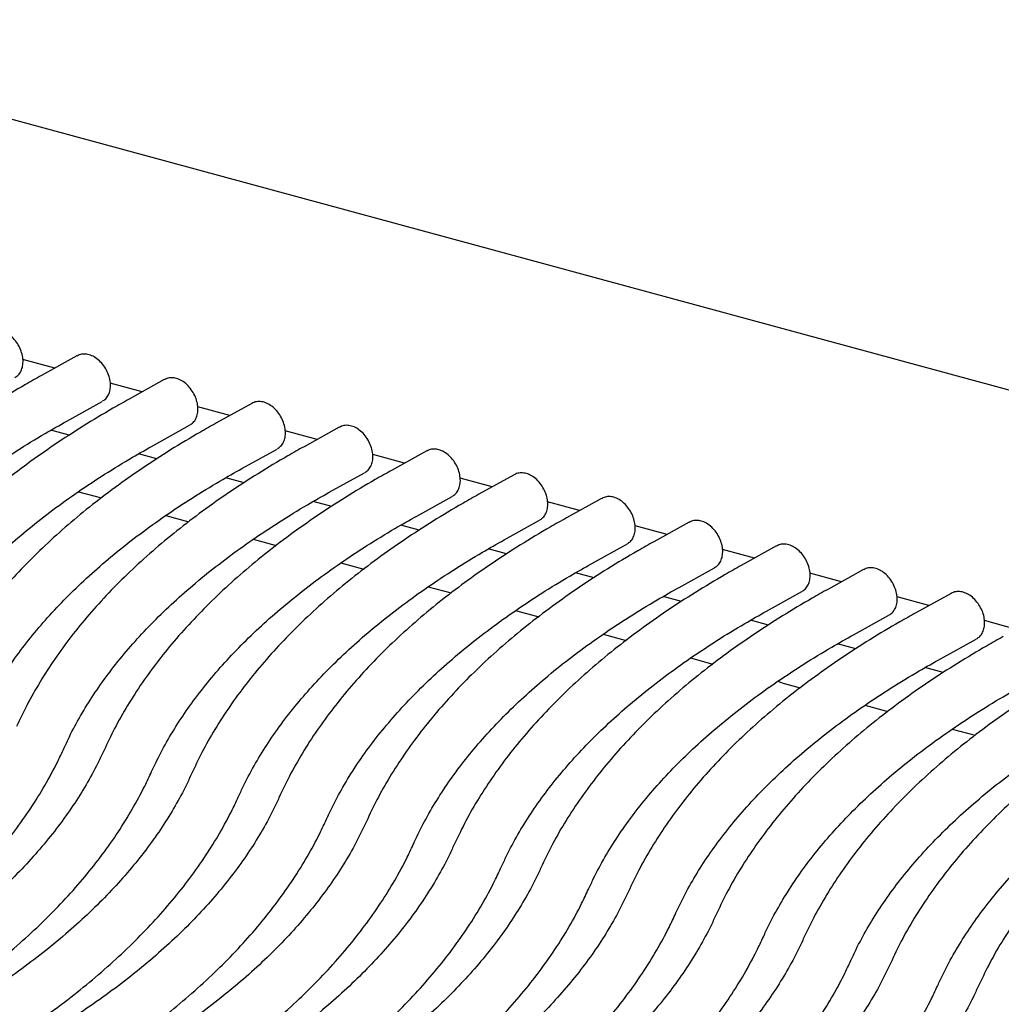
# Model space of a CAD drawing. Header units: inches. Extents: x 35 to 165, y 14 to 115.
# Tile 39 of 41: x 134.56 to 139.84, y 84.38 to 89.67. Entities that reach past the tile are written whole.
import ezdxf

# ---------------------------------------------------------------- set-up
doc = ezdxf.new("R2010")
doc.units = ezdxf.units.IN
doc.header["$LTSCALE"] = 12
doc.header["$MEASUREMENT"] = 0

msp = doc.modelspace()

# ---------------------------------------------------------------- linework, layer by layer
at = {"color": 7, "linetype": 'Continuous', "lineweight": 25}
for p, q in [((146.7401, 85.8157), (132.5475, 89.6729)), ((134.7523, 87.7993), (134.5805, 87.846)), ((134.8709, 87.865), (134.6815, 87.7601)), ((135.3409, 87.7372), (135.1516, 87.6323)), ((135.2224, 87.6715), (135.0506, 87.7182)), ((134.8174, 87.5147), (135.0068, 87.6196)), ((135.6924, 87.5438), (135.5207, 87.5905)), ((135.811, 87.6095), (135.6216, 87.5046)), ((135.2875, 87.387), (135.4769, 87.4918)), ((136.2811, 87.4817), (136.0917, 87.3768)), ((134.8301, 87.4387), (134.7313, 87.4656)), ((136.1625, 87.416), (135.9907, 87.4627)), ((135.7576, 87.2592), (135.9469, 87.3641)), ((135.3002, 87.3109), (135.2014, 87.3378)), ((136.6326, 87.2883), (136.4608, 87.335)), ((136.7511, 87.354), (136.5618, 87.2491)), ((135.7703, 87.1832), (135.6714, 87.2101)), ((136.2276, 87.1315), (136.417, 87.2363)), ((137.1026, 87.1605), (136.9309, 87.2072)), ((137.2212, 87.2262), (137.0318, 87.1213)), ((134.8788, 87.1348), (135.0027, 87.1011)), ((136.6977, 87.0037), (136.8871, 87.1086)), ((137.6913, 87.0985), (137.5019, 86.9936)), ((136.2403, 87.0554), (136.1415, 87.0823)), ((137.5727, 87.0328), (137.4009, 87.0795)), ((135.3489, 87.007), (135.4728, 86.9734)), ((136.7104, 86.9277), (136.6115, 86.9546)), ((137.1678, 86.8759), (137.3571, 86.9808)), ((138.0428, 86.905), (137.871, 86.9517)), ((138.1613, 86.9707), (137.972, 86.8658)), ((135.8189, 86.8793), (135.9428, 86.8456)), ((137.6378, 86.7482), (137.8272, 86.8531)), ((138.6314, 86.843), (138.442, 86.7381)), ((137.1805, 86.7999), (137.0816, 86.8268)), ((138.5128, 86.7773), (138.3411, 86.824)), ((136.289, 86.7515), (136.4129, 86.7179)), ((137.6505, 86.6722), (137.5517, 86.699)), ((138.1079, 86.6204), (138.2972, 86.7253)), ((138.9807, 86.6501), (138.8111, 86.6962)), ((139.0994, 86.7156), (138.91, 86.6112)), ((136.759, 86.6238), (136.883, 86.5901)), ((138.1206, 86.5444), (138.0217, 86.5713)), ((138.578, 86.4927), (138.7673, 86.5976)), ((139.4507, 86.5224), (139.2788, 86.5691)), ((139.5694, 86.5878), (139.3801, 86.4834)), ((137.2291, 86.496), (137.353, 86.4623)), ((139.0454, 86.3655), (139.2348, 86.4699)), ((138.5873, 86.4176), (138.4918, 86.4435)), ((139.9208, 86.3946), (139.7489, 86.4413)), ((137.6992, 86.3683), (137.8231, 86.3346)), ((139.0574, 86.2898), (138.9592, 86.3165)), ((139.5155, 86.2378), (139.7049, 86.3422)), ((138.1692, 86.2405), (138.2891, 86.208)), ((139.5274, 86.1621), (139.4292, 86.1888)), ((138.6596, 86.1072), (138.7591, 86.0802)), ((139.1057, 85.986), (139.2292, 85.9524)), ((139.5758, 85.8583), (139.6993, 85.8247))]:
    msp.add_line(p, q, dxfattribs=at)
for points, knots in [([(134.5382, 87.7491), (134.5444, 87.753), (134.5579, 87.7618), (134.5719, 87.7835), (134.5806, 87.8102), (134.5825, 87.8409), (134.5773, 87.8742), (134.5651, 87.908), (134.5465, 87.9398), (134.5227, 87.9672), (134.4956, 87.9877), (134.4673, 88.0002), (134.4397, 88.0038), (134.4166, 88.0012), (134.4052, 87.994), (134.4011, 87.9915)], [0, 0, 0, 0, 0.061689, 0.136466, 0.212711, 0.293514, 0.378416, 0.464708, 0.551281, 0.638652, 0.727522, 0.808955, 0.885984, 0.959535, 1, 1, 1, 1]), ([(135.0083, 87.6213), (135.0144, 87.6253), (135.028, 87.6341), (135.0419, 87.6558), (135.0507, 87.6825), (135.0526, 87.7132), (135.0474, 87.7465), (135.0351, 87.7803), (135.0166, 87.812), (134.9927, 87.8395), (134.9657, 87.86), (134.9373, 87.8724), (134.9098, 87.8761), (134.8867, 87.8734), (134.8753, 87.8663), (134.8712, 87.8637)], [0, 0, 0, 0, 0.061689, 0.136466, 0.212711, 0.293514, 0.378416, 0.464708, 0.551281, 0.638651, 0.727522, 0.808954, 0.885983, 0.959534, 1, 1, 1, 1]), ([(134.6815, 87.7601), (134.6524, 87.7438), (134.568, 87.6964), (134.4334, 87.6154), (134.2804, 87.516), (134.1349, 87.4134), (133.9969, 87.3078), (133.8667, 87.1992), (133.7445, 87.0879), (133.6306, 86.974), (133.5252, 86.8576), (133.4284, 86.7391), (133.3404, 86.6185), (133.2616, 86.496), (133.193, 86.3753), (133.155, 86.2946), (133.1367, 86.256)], [0, 0, 0, 0, 0.039235, 0.113804, 0.188397, 0.263004, 0.337614, 0.412211, 0.486779, 0.561294, 0.635732, 0.710062, 0.78425, 0.85826, 0.932059, 1, 1, 1, 1]), ([(135.4784, 87.4936), (135.4845, 87.4975), (135.4981, 87.5063), (135.512, 87.528), (135.5208, 87.5547), (135.5227, 87.5854), (135.5175, 87.6187), (135.5052, 87.6525), (135.4866, 87.6842), (135.4628, 87.7117), (135.4357, 87.7322), (135.4074, 87.7447), (135.3798, 87.7483), (135.3567, 87.7457), (135.3453, 87.7385), (135.3413, 87.736)], [0, 0, 0, 0, 0.0616884, 0.1364658, 0.2127109, 0.2935137, 0.3784154, 0.4647076, 0.551281, 0.6386519, 0.7275217, 0.808955, 0.885983, 0.9595348, 1, 1, 1, 1]), ([(135.1516, 87.6323), (135.1225, 87.616), (135.038, 87.5687), (134.9035, 87.4876), (134.7505, 87.3883), (134.605, 87.2857), (134.4669, 87.18), (134.3368, 87.0715), (134.2146, 86.9602), (134.1007, 86.8462), (133.9953, 86.7299), (133.8985, 86.6113), (133.8105, 86.4907), (133.7316, 86.3683), (133.6631, 86.2475), (133.625, 86.1669), (133.6068, 86.1282)], [0, 0, 0, 0, 0.039235, 0.113804, 0.188397, 0.263004, 0.337614, 0.412211, 0.486779, 0.561294, 0.635732, 0.710062, 0.78425, 0.85826, 0.932059, 1, 1, 1, 1]), ([(135.9484, 87.3658), (135.9546, 87.3698), (135.9681, 87.3785), (135.9821, 87.4002), (135.9908, 87.427), (135.9927, 87.4577), (135.9875, 87.491), (135.9753, 87.5248), (135.9567, 87.5565), (135.9329, 87.5839), (135.9058, 87.6044), (135.8775, 87.6169), (135.8499, 87.6206), (135.8268, 87.6179), (135.8154, 87.6108), (135.8113, 87.6082)], [0, 0, 0, 0, 0.061689, 0.136466, 0.212711, 0.293514, 0.378416, 0.464708, 0.551281, 0.638652, 0.727522, 0.808954, 0.885983, 0.959535, 1, 1, 1, 1]), ([(133.3925, 86.1408), (133.4016, 86.1603), (133.4283, 86.2179), (133.4793, 86.313), (133.5487, 86.4254), (133.6268, 86.5364), (133.7135, 86.6458), (133.8085, 86.7536), (133.9119, 86.8595), (134.0235, 86.9635), (134.1431, 87.0653), (134.2706, 87.1648), (134.4058, 87.2619), (134.5487, 87.3564), (134.686, 87.4407), (134.778, 87.4925), (134.8174, 87.5147)], [0, 0, 0, 0, 0.039237, 0.11555, 0.191606, 0.267381, 0.342922, 0.418278, 0.493492, 0.568604, 0.643645, 0.718642, 0.793616, 0.868583, 0.943552, 1, 1, 1, 1]), ([(135.6216, 87.5046), (135.5925, 87.4883), (135.5081, 87.4409), (135.3736, 87.3599), (135.2206, 87.2605), (135.075, 87.1579), (134.937, 87.0523), (134.8068, 86.9437), (134.6847, 86.8324), (134.5708, 86.7185), (134.4653, 86.6021), (134.3685, 86.4836), (134.2805, 86.363), (134.2017, 86.2405), (134.1331, 86.1198), (134.0951, 86.0391), (134.0769, 86.0005)], [0, 0, 0, 0, 0.0392351, 0.1138044, 0.1883974, 0.2630041, 0.3376139, 0.4122113, 0.4867788, 0.5612944, 0.6357323, 0.7100618, 0.7842495, 0.85826, 0.9320592, 1, 1, 1, 1]), ([(136.4185, 87.2381), (136.4246, 87.242), (136.4382, 87.2508), (136.4521, 87.2725), (136.4609, 87.2992), (136.4628, 87.3299), (136.4576, 87.3632), (136.4453, 87.397), (136.4268, 87.4287), (136.4029, 87.4562), (136.3759, 87.4767), (136.3475, 87.4892), (136.32, 87.4928), (136.2969, 87.4901), (136.2854, 87.483), (136.2814, 87.4805)], [0, 0, 0, 0, 0.061689, 0.136466, 0.212711, 0.293514, 0.378416, 0.464708, 0.551281, 0.638652, 0.727522, 0.808955, 0.885983, 0.959535, 1, 1, 1, 1]), ([(133.8626, 86.013), (133.8716, 86.0326), (133.8983, 86.0902), (133.9494, 86.1853), (134.0187, 86.2976), (134.0969, 86.4086), (134.1835, 86.5181), (134.2786, 86.6258), (134.382, 86.7318), (134.4936, 86.8357), (134.6132, 86.9375), (134.7407, 87.0371), (134.8759, 87.1342), (135.0187, 87.2286), (135.1561, 87.3129), (135.248, 87.3647), (135.2875, 87.387)], [0, 0, 0, 0, 0.039237, 0.11555, 0.191606, 0.267381, 0.342922, 0.418278, 0.493492, 0.568604, 0.643645, 0.718642, 0.793616, 0.868583, 0.943552, 1, 1, 1, 1]), ([(136.0917, 87.3768), (136.0626, 87.3605), (135.9782, 87.3132), (135.8436, 87.2321), (135.6906, 87.1328), (135.5451, 87.0302), (135.4071, 86.9245), (135.2769, 86.816), (135.1547, 86.7047), (135.0408, 86.5907), (134.9354, 86.4744), (134.8386, 86.3558), (134.7506, 86.2352), (134.6718, 86.1128), (134.6032, 85.992), (134.5652, 85.9114), (134.5469, 85.8727)], [0, 0, 0, 0, 0.039235, 0.113804, 0.188397, 0.263004, 0.337614, 0.412211, 0.486779, 0.561294, 0.635732, 0.710062, 0.78425, 0.85826, 0.932059, 1, 1, 1, 1]), ([(136.8886, 87.1103), (136.8947, 87.1143), (136.9082, 87.123), (136.9222, 87.1447), (136.931, 87.1714), (136.9328, 87.2022), (136.9277, 87.2355), (136.9154, 87.2693), (136.8968, 87.301), (136.873, 87.3284), (136.8459, 87.3489), (136.8176, 87.3614), (136.79, 87.365), (136.7669, 87.3624), (136.7555, 87.3553), (136.7515, 87.3527)], [0, 0, 0, 0, 0.061689, 0.136466, 0.212711, 0.293514, 0.378416, 0.464708, 0.551281, 0.638652, 0.727522, 0.808955, 0.885983, 0.959534, 1, 1, 1, 1]), ([(134.3327, 85.8853), (134.3417, 85.9048), (134.3684, 85.9624), (134.4194, 86.0575), (134.4888, 86.1699), (134.5669, 86.2809), (134.6536, 86.3903), (134.7487, 86.4981), (134.8521, 86.604), (134.9637, 86.708), (135.0833, 86.8098), (135.2108, 86.9093), (135.346, 87.0064), (135.4888, 87.1009), (135.6262, 87.1852), (135.7181, 87.237), (135.7576, 87.2592)], [0, 0, 0, 0, 0.039237, 0.11555, 0.191606, 0.267381, 0.342922, 0.418278, 0.493492, 0.568604, 0.643645, 0.718642, 0.793616, 0.868583, 0.943552, 1, 1, 1, 1]), ([(136.5618, 87.2491), (136.5327, 87.2328), (136.4482, 87.1854), (136.3137, 87.1044), (136.1607, 87.005), (136.0151, 86.9024), (135.8771, 86.7968), (135.747, 86.6882), (135.6248, 86.5769), (135.5109, 86.463), (135.4055, 86.3466), (135.3087, 86.2281), (135.2207, 86.1075), (135.1418, 85.985), (135.0733, 85.8643), (135.0352, 85.7836), (135.017, 85.7449)], [0, 0, 0, 0, 0.039235, 0.113804, 0.188397, 0.263004, 0.337614, 0.412211, 0.486779, 0.561294, 0.635732, 0.710062, 0.78425, 0.85826, 0.932059, 1, 1, 1, 1]), ([(137.3586, 86.9826), (137.3647, 86.9865), (137.3783, 86.9953), (137.3923, 87.017), (137.401, 87.0437), (137.4029, 87.0744), (137.3977, 87.1077), (137.3855, 87.1415), (137.3669, 87.1732), (137.3431, 87.2007), (137.316, 87.2212), (137.2876, 87.2336), (137.2601, 87.2373), (137.237, 87.2346), (137.2256, 87.2275), (137.2215, 87.225)], [0, 0, 0, 0, 0.0616889, 0.1364663, 0.2127112, 0.293514, 0.3784157, 0.4647079, 0.5512811, 0.6386518, 0.7275218, 0.8089546, 0.8859833, 0.9595346, 1, 1, 1, 1]), ([(134.8027, 85.7575), (134.8118, 85.7771), (134.8384, 85.8347), (134.8895, 85.9297), (134.9589, 86.0421), (135.037, 86.1531), (135.1236, 86.2626), (135.2187, 86.3703), (135.3221, 86.4763), (135.4337, 86.5802), (135.5533, 86.682), (135.6808, 86.7816), (135.816, 86.8787), (135.9589, 86.9731), (136.0962, 87.0574), (136.1882, 87.1092), (136.2276, 87.1315)], [0, 0, 0, 0, 0.0392372, 0.1155499, 0.1916061, 0.2673807, 0.342922, 0.4182777, 0.4934922, 0.5686039, 0.6436451, 0.7186422, 0.7936162, 0.8685833, 0.9435521, 1, 1, 1, 1]), ([(137.0318, 87.1213), (137.0027, 87.105), (136.9183, 87.0576), (136.7838, 86.9766), (136.6308, 86.8773), (136.4852, 86.7747), (136.3472, 86.669), (136.217, 86.5605), (136.0949, 86.4491), (135.981, 86.3352), (135.8755, 86.2189), (135.7787, 86.1003), (135.6907, 85.9797), (135.6119, 85.8573), (135.5433, 85.7365), (135.5053, 85.6559), (135.4871, 85.6172)], [0, 0, 0, 0, 0.039235, 0.113804, 0.188397, 0.263004, 0.337614, 0.412211, 0.486779, 0.561294, 0.635732, 0.710062, 0.78425, 0.85826, 0.932059, 1, 1, 1, 1]), ([(137.8287, 86.8548), (137.8348, 86.8588), (137.8484, 86.8675), (137.8623, 86.8892), (137.8711, 86.9159), (137.873, 86.9467), (137.8678, 86.98), (137.8555, 87.0138), (137.837, 87.0455), (137.8131, 87.0729), (137.7861, 87.0934), (137.7577, 87.1059), (137.7302, 87.1095), (137.7071, 87.1069), (137.6956, 87.0997), (137.6916, 87.0972)], [0, 0, 0, 0, 0.061689, 0.136466, 0.212711, 0.293514, 0.378416, 0.464708, 0.551281, 0.638652, 0.727522, 0.808955, 0.885983, 0.959534, 1, 1, 1, 1]), ([(135.2728, 85.6298), (135.2818, 85.6493), (135.3085, 85.7069), (135.3596, 85.802), (135.4289, 85.9144), (135.5071, 86.0254), (135.5937, 86.1348), (135.6888, 86.2426), (135.7922, 86.3485), (135.9038, 86.4525), (136.0234, 86.5543), (136.1509, 86.6538), (136.2861, 86.7509), (136.4289, 86.8453), (136.5663, 86.9296), (136.6582, 86.9814), (136.6977, 87.0037)], [0, 0, 0, 0, 0.039237, 0.11555, 0.191606, 0.267381, 0.342922, 0.418278, 0.493492, 0.568604, 0.643645, 0.718642, 0.793616, 0.868583, 0.943552, 1, 1, 1, 1]), ([(137.5019, 86.9936), (137.4728, 86.9772), (137.3884, 86.9299), (137.2538, 86.8489), (137.1008, 86.7495), (136.9553, 86.6469), (136.8173, 86.5413), (136.6871, 86.4327), (136.5649, 86.3214), (136.451, 86.2075), (136.3456, 86.0911), (136.2488, 85.9726), (136.1608, 85.852), (136.082, 85.7295), (136.0134, 85.6088), (135.9754, 85.5281), (135.9571, 85.4894)], [0, 0, 0, 0, 0.039235, 0.113804, 0.188397, 0.263004, 0.337614, 0.412211, 0.486779, 0.561294, 0.635732, 0.710062, 0.78425, 0.85826, 0.932059, 1, 1, 1, 1]), ([(138.2987, 86.7271), (138.3049, 86.731), (138.3184, 86.7398), (138.3324, 86.7615), (138.3411, 86.7882), (138.343, 86.8189), (138.3379, 86.8522), (138.3256, 86.886), (138.307, 86.9177), (138.2832, 86.9452), (138.2561, 86.9657), (138.2278, 86.9781), (138.2002, 86.9818), (138.1771, 86.9791), (138.1657, 86.972), (138.1617, 86.9695)], [0, 0, 0, 0, 0.061689, 0.136466, 0.212711, 0.293514, 0.378416, 0.464708, 0.551281, 0.638652, 0.727522, 0.808955, 0.885983, 0.959535, 1, 1, 1, 1]), ([(135.7428, 85.502), (135.7519, 85.5216), (135.7786, 85.5792), (135.8296, 85.6742), (135.899, 85.7866), (135.9771, 85.8976), (136.0638, 86.0071), (136.1589, 86.1148), (136.2623, 86.2208), (136.3739, 86.3247), (136.4935, 86.4265), (136.621, 86.5261), (136.7562, 86.6232), (136.899, 86.7176), (137.0364, 86.8019), (137.1283, 86.8537), (137.1678, 86.8759)], [0, 0, 0, 0, 0.039237, 0.11555, 0.191606, 0.267381, 0.342922, 0.418278, 0.493492, 0.568604, 0.643645, 0.718642, 0.793616, 0.868583, 0.943552, 1, 1, 1, 1]), ([(137.972, 86.8658), (137.9429, 86.8495), (137.8584, 86.8021), (137.7239, 86.7211), (137.5709, 86.6218), (137.4253, 86.5192), (137.2873, 86.4135), (137.1571, 86.305), (137.035, 86.1936), (136.9211, 86.0797), (136.8156, 85.9634), (136.7189, 85.8448), (136.6309, 85.7242), (136.552, 85.6018), (136.4834, 85.481), (136.4454, 85.4004), (136.4272, 85.3617)], [0, 0, 0, 0, 0.039235, 0.113804, 0.188397, 0.263004, 0.337614, 0.412211, 0.486779, 0.561294, 0.635732, 0.710062, 0.78425, 0.85826, 0.932059, 1, 1, 1, 1]), ([(138.7688, 86.5993), (138.7749, 86.6033), (138.7885, 86.612), (138.8024, 86.6337), (138.8112, 86.6604), (138.8131, 86.6911), (138.8079, 86.7245), (138.7957, 86.7583), (138.7771, 86.79), (138.7532, 86.8174), (138.7262, 86.8379), (138.6978, 86.8504), (138.6703, 86.854), (138.6472, 86.8514), (138.6358, 86.8442), (138.6317, 86.8417)], [0, 0, 0, 0, 0.061689, 0.136466, 0.212711, 0.293514, 0.378416, 0.464708, 0.551281, 0.638652, 0.727522, 0.808955, 0.885983, 0.959535, 1, 1, 1, 1]), ([(136.2129, 85.3743), (136.222, 85.3938), (136.2486, 85.4514), (136.2997, 85.5465), (136.369, 85.6589), (136.4472, 85.7699), (136.5338, 85.8793), (136.6289, 85.9871), (136.7323, 86.093), (136.8439, 86.1969), (136.9635, 86.2988), (137.091, 86.3983), (137.2262, 86.4954), (137.3691, 86.5898), (137.5064, 86.6741), (137.5983, 86.7259), (137.6378, 86.7482)], [0, 0, 0, 0, 0.039237, 0.11555, 0.191606, 0.267381, 0.342922, 0.418278, 0.493492, 0.568604, 0.643645, 0.718642, 0.793616, 0.868583, 0.943552, 1, 1, 1, 1]), ([(138.442, 86.7381), (138.4129, 86.7217), (138.3285, 86.6744), (138.194, 86.5934), (138.041, 86.494), (137.8954, 86.3914), (137.7574, 86.2858), (137.6272, 86.1772), (137.5051, 86.0659), (137.3912, 85.952), (137.2857, 85.8356), (137.1889, 85.717), (137.1009, 85.5965), (137.0221, 85.474), (136.9535, 85.3533), (136.9155, 85.2726), (136.8973, 85.2339)], [0, 0, 0, 0, 0.039235, 0.113804, 0.188397, 0.263004, 0.337614, 0.412211, 0.486779, 0.561294, 0.635732, 0.710062, 0.78425, 0.85826, 0.932059, 1, 1, 1, 1]), ([(139.2364, 86.4717), (139.2425, 86.4757), (139.2561, 86.4844), (139.2701, 86.5062), (139.2789, 86.5329), (139.2808, 86.5637), (139.2757, 86.597), (139.2634, 86.6308), (139.2449, 86.6626), (139.2211, 86.69), (139.194, 86.7105), (139.1657, 86.723), (139.1381, 86.7266), (139.1151, 86.7239), (139.1037, 86.7168), (139.0997, 86.7143)], [0, 0, 0, 0, 0.062001, 0.136822, 0.213129, 0.293977, 0.378893, 0.46519, 0.551774, 0.63916, 0.728046, 0.809447, 0.886462, 0.960033, 1, 1, 1, 1]), ([(136.683, 85.2465), (136.692, 85.2661), (136.7187, 85.3237), (136.7698, 85.4187), (136.8391, 85.5311), (136.9173, 85.6421), (137.0039, 85.7516), (137.099, 85.8593), (137.2024, 85.9652), (137.314, 86.0692), (137.4336, 86.171), (137.5611, 86.2705), (137.6963, 86.3676), (137.8391, 86.4621), (137.9765, 86.5464), (138.0684, 86.5982), (138.1079, 86.6204)], [0, 0, 0, 0, 0.039237, 0.11555, 0.191606, 0.267381, 0.342922, 0.418278, 0.493492, 0.568604, 0.643645, 0.718642, 0.793616, 0.868583, 0.943552, 1, 1, 1, 1]), ([(138.91, 86.6112), (138.8809, 86.5949), (138.7965, 86.5478), (138.6619, 86.4671), (138.5089, 86.3682), (138.3633, 86.266), (138.2253, 86.1608), (138.0951, 86.0527), (137.9729, 85.9418), (137.859, 85.8283), (137.7536, 85.7124), (137.6568, 85.5943), (137.5687, 85.4741), (137.4899, 85.3521), (137.4213, 85.2317), (137.3833, 85.1514), (137.3651, 85.1128)], [0, 0, 0, 0, 0.039235, 0.113807, 0.188404, 0.263015, 0.33763, 0.412233, 0.486806, 0.561328, 0.635771, 0.710106, 0.784297, 0.85831, 0.93211, 1, 1, 1, 1]), ([(139.7064, 86.3439), (139.7126, 86.3479), (139.7262, 86.3567), (139.7402, 86.3784), (139.749, 86.4052), (139.7509, 86.4359), (139.7458, 86.4693), (139.7335, 86.5031), (139.715, 86.5348), (139.6911, 86.5623), (139.6641, 86.5828), (139.6357, 86.5952), (139.6082, 86.5988), (139.5851, 86.5962), (139.5737, 86.5891), (139.5697, 86.5866)], [0, 0, 0, 0, 0.062001, 0.136822, 0.213129, 0.293977, 0.378893, 0.46519, 0.551774, 0.63916, 0.728046, 0.809447, 0.886462, 0.960033, 1, 1, 1, 1]), ([(137.153, 85.1188), (137.1621, 85.1383), (137.1888, 85.1959), (137.2398, 85.291), (137.3092, 85.4034), (137.3873, 85.5144), (137.474, 85.6238), (137.5691, 85.7316), (137.6725, 85.8375), (137.784, 85.9414), (137.9037, 86.0433), (138.0312, 86.1428), (138.1664, 86.2399), (138.3092, 86.3343), (138.4466, 86.4186), (138.5385, 86.4704), (138.578, 86.4927)], [0, 0, 0, 0, 0.039237, 0.11555, 0.191606, 0.267381, 0.342922, 0.418278, 0.493492, 0.568604, 0.643645, 0.718642, 0.793616, 0.868583, 0.943552, 1, 1, 1, 1]), ([(139.3801, 86.4834), (139.351, 86.4672), (139.2665, 86.42), (139.132, 86.3394), (138.979, 86.2405), (138.8334, 86.1383), (138.6954, 86.0331), (138.5652, 85.925), (138.443, 85.8141), (138.3291, 85.7006), (138.2236, 85.5847), (138.1268, 85.4665), (138.0388, 85.3463), (137.9599, 85.2243), (137.8914, 85.104), (137.8534, 85.0236), (137.8351, 84.9851)], [0, 0, 0, 0, 0.039235, 0.113807, 0.188404, 0.263015, 0.33763, 0.412233, 0.486806, 0.561328, 0.635771, 0.710106, 0.784297, 0.85831, 0.93211, 1, 1, 1, 1]), ([(137.6207, 84.9973), (137.6297, 85.0168), (137.6564, 85.0742), (137.7074, 85.1689), (137.7768, 85.2808), (137.8549, 85.3914), (137.9415, 85.5004), (138.0366, 85.6077), (138.14, 85.7132), (138.2515, 85.8167), (138.3711, 85.9181), (138.4986, 86.0172), (138.6338, 86.1138), (138.7766, 86.2078), (138.914, 86.2918), (139.0059, 86.3434), (139.0454, 86.3655)], [0, 0, 0, 0, 0.039237, 0.115553, 0.19161, 0.267383, 0.34292, 0.41827, 0.493479, 0.568584, 0.643618, 0.71861, 0.793578, 0.86854, 0.943504, 1, 1, 1, 1]), ([(139.8501, 86.3557), (139.821, 86.3394), (139.7366, 86.2923), (139.602, 86.2116), (139.449, 86.1127), (139.3035, 86.0105), (139.1654, 85.9053), (139.0352, 85.7972), (138.9131, 85.6863), (138.7992, 85.5728), (138.6937, 85.4569), (138.5969, 85.3388), (138.5089, 85.2186), (138.43, 85.0966), (138.3614, 84.9762), (138.3234, 84.8958), (138.3052, 84.8573)], [0, 0, 0, 0, 0.0392346, 0.1138075, 0.1884043, 0.2630154, 0.3376303, 0.4122331, 0.4868062, 0.5613276, 0.6357711, 0.7101057, 0.7842973, 0.8583102, 0.9321098, 1, 1, 1, 1]), ([(138.0908, 84.8696), (138.0998, 84.8891), (138.1265, 84.9464), (138.1775, 85.0411), (138.2468, 85.1531), (138.325, 85.2636), (138.4116, 85.3726), (138.5067, 85.4799), (138.61, 85.5854), (138.7216, 85.6889), (138.8412, 85.7903), (138.9687, 85.8894), (139.1038, 85.9861), (139.2466, 86.0801), (139.384, 86.164), (139.476, 86.2156), (139.5155, 86.2378)], [0, 0, 0, 0, 0.039237, 0.115553, 0.19161, 0.267383, 0.34292, 0.41827, 0.493479, 0.568584, 0.643618, 0.71861, 0.793578, 0.86854, 0.943504, 1, 1, 1, 1]), ([(140.3202, 86.2279), (140.2911, 86.2117), (140.2066, 86.1645), (140.0721, 86.0839), (139.9191, 85.985), (139.7735, 85.8828), (139.6355, 85.7776), (139.5053, 85.6694), (139.3831, 85.5586), (139.2692, 85.4451), (139.1638, 85.3291), (139.0669, 85.211), (138.9789, 85.0908), (138.9001, 84.9688), (138.8315, 84.8485), (138.7935, 84.7681), (138.7753, 84.7296)], [0, 0, 0, 0, 0.039235, 0.113807, 0.188404, 0.263015, 0.33763, 0.412233, 0.486806, 0.561328, 0.635771, 0.710106, 0.784297, 0.85831, 0.93211, 1, 1, 1, 1]), ([(138.5608, 84.7418), (138.5699, 84.7613), (138.5965, 84.8187), (138.6476, 84.9134), (138.7169, 85.0253), (138.795, 85.1359), (138.8817, 85.2449), (138.9767, 85.3522), (139.0801, 85.4577), (139.1917, 85.5612), (139.3113, 85.6626), (139.4387, 85.7617), (139.5739, 85.8583), (139.7167, 85.9523), (139.8541, 86.0363), (139.9461, 86.0878), (139.9856, 86.11)], [0, 0, 0, 0, 0.039237, 0.115553, 0.19161, 0.267383, 0.34292, 0.41827, 0.493479, 0.568584, 0.643618, 0.71861, 0.793578, 0.86854, 0.943504, 1, 1, 1, 1]), ([(138.6412, 86.1174), (138.6432, 86.1155), (138.6482, 86.1107), (138.6553, 86.1092), (138.6595, 86.1084)], [0, 0, 0, 0, 0.4050537, 1, 1, 1, 1]), ([(140.7903, 86.1002), (140.7612, 86.0839), (140.6767, 86.0368), (140.5422, 85.9561), (140.3892, 85.8572), (140.2436, 85.755), (140.1056, 85.6498), (139.9754, 85.5417), (139.8532, 85.4308), (139.7393, 85.3173), (139.6338, 85.2014), (139.537, 85.0832), (139.449, 84.9631), (139.3701, 84.8411), (139.3016, 84.7207), (139.2635, 84.6403), (139.2453, 84.6018)], [0, 0, 0, 0, 0.039235, 0.113807, 0.188404, 0.263015, 0.33763, 0.412233, 0.486806, 0.561328, 0.635771, 0.710106, 0.784297, 0.85831, 0.93211, 1, 1, 1, 1]), ([(139.0309, 84.6141), (139.0399, 84.6335), (139.0666, 84.6909), (139.1176, 84.7856), (139.187, 84.8976), (139.2651, 85.0081), (139.3517, 85.1171), (139.4468, 85.2244), (139.5502, 85.3299), (139.6617, 85.4334), (139.7813, 85.5348), (139.9088, 85.6339), (140.044, 85.7306), (140.1868, 85.8246), (140.3242, 85.9085), (140.4161, 85.9601), (140.4556, 85.9823)], [0, 0, 0, 0, 0.039237, 0.115553, 0.19161, 0.267383, 0.34292, 0.41827, 0.493479, 0.568584, 0.643618, 0.71861, 0.793578, 0.86854, 0.943504, 1, 1, 1, 1]), ([(141.2603, 85.9724), (141.2312, 85.9562), (141.1468, 85.909), (141.0122, 85.8284), (140.8592, 85.7294), (140.7137, 85.6273), (140.5756, 85.5221), (140.4454, 85.4139), (140.3233, 85.303), (140.2093, 85.1896), (140.1039, 85.0736), (140.0071, 84.9555), (139.9191, 84.8353), (139.8402, 84.7133), (139.7716, 84.593), (139.7336, 84.5126), (139.7154, 84.4741)], [0, 0, 0, 0, 0.039235, 0.113807, 0.188404, 0.263015, 0.33763, 0.412233, 0.486806, 0.561328, 0.635771, 0.710106, 0.784297, 0.85831, 0.93211, 1, 1, 1, 1]), ([(139.501, 84.4863), (139.51, 84.5058), (139.5367, 84.5632), (139.5877, 84.6579), (139.657, 84.7698), (139.7352, 84.8804), (139.8218, 84.9894), (139.9169, 85.0967), (140.0202, 85.2022), (140.1318, 85.3057), (140.2514, 85.407), (140.3789, 85.5061), (140.514, 85.6028), (140.6568, 85.6968), (140.7942, 85.7808), (140.8862, 85.8323), (140.9257, 85.8545)], [0, 0, 0, 0, 0.039237, 0.115553, 0.19161, 0.267383, 0.34292, 0.41827, 0.493479, 0.568584, 0.643618, 0.71861, 0.793578, 0.86854, 0.943504, 1, 1, 1, 1]), ([(133.3084, 84.2817), (133.3371, 84.2982), (133.4205, 84.3461), (133.5533, 84.4279), (133.704, 84.5283), (133.8473, 84.6318), (133.983, 84.7384), (134.1107, 84.8478), (134.2304, 84.9599), (134.3418, 85.0746), (134.4446, 85.1916), (134.5387, 85.3108), (134.624, 85.432), (134.7001, 85.5549), (134.7591, 85.6636), (134.7907, 85.7316), (134.8027, 85.7575)], [0, 0, 0, 0, 0.0401489, 0.1164527, 0.1927795, 0.2691179, 0.3454547, 0.4217737, 0.4980558, 0.5742773, 0.6504101, 0.726422, 0.8022777, 0.8779413, 0.953379, 1, 1, 1, 1]), ([(135.017, 85.7449), (135.008, 85.7254), (134.9813, 85.6678), (134.9302, 85.5727), (134.8609, 85.4603), (134.7827, 85.3493), (134.6961, 85.2399), (134.601, 85.1321), (134.4976, 85.0262), (134.386, 84.9223), (134.2664, 84.8204), (134.1389, 84.7209), (134.0037, 84.6238), (133.8609, 84.5294), (133.7386, 84.4544), (133.6634, 84.4113), (133.64, 84.3979)], [0, 0, 0, 0, 0.040152, 0.118244, 0.196074, 0.273615, 0.350918, 0.42803, 0.504998, 0.581861, 0.658652, 0.735398, 0.81212, 0.888835, 0.965552, 1, 1, 1, 1]), ([(133.7784, 84.1539), (133.8072, 84.1704), (133.8906, 84.2183), (134.0233, 84.3002), (134.1741, 84.4005), (134.3174, 84.5041), (134.453, 84.6106), (134.5808, 84.72), (134.7005, 84.8322), (134.8118, 84.9468), (134.9147, 85.0639), (135.0088, 85.1831), (135.0941, 85.3043), (135.1702, 85.4272), (135.2291, 85.5359), (135.2607, 85.6038), (135.2728, 85.6298)], [0, 0, 0, 0, 0.0401489, 0.1164527, 0.1927795, 0.2691179, 0.3454547, 0.4217737, 0.4980558, 0.5742773, 0.6504101, 0.726422, 0.8022777, 0.8779413, 0.953379, 1, 1, 1, 1]), ([(135.4871, 85.6172), (135.478, 85.5976), (135.4513, 85.54), (135.4003, 85.445), (135.3309, 85.3326), (135.2528, 85.2216), (135.1661, 85.1121), (135.071, 85.0044), (134.9676, 84.8985), (134.8561, 84.7945), (134.7365, 84.6927), (134.6089, 84.5932), (134.4738, 84.4961), (134.331, 84.4016), (134.2087, 84.3266), (134.1334, 84.2835), (134.1101, 84.2701)], [0, 0, 0, 0, 0.0401521, 0.1182441, 0.1960736, 0.273615, 0.3509175, 0.4280303, 0.5049985, 0.5818614, 0.6586522, 0.735398, 0.8121201, 0.8888351, 0.9655519, 1, 1, 1, 1]), ([(134.2485, 84.0262), (134.2773, 84.0427), (134.3606, 84.0906), (134.4934, 84.1724), (134.6442, 84.2728), (134.7875, 84.3763), (134.9231, 84.4829), (135.0509, 84.5923), (135.1705, 84.7044), (135.2819, 84.8191), (135.3847, 84.9361), (135.4789, 85.0553), (135.5641, 85.1765), (135.6402, 85.2994), (135.6992, 85.4081), (135.7308, 85.4761), (135.7428, 85.502)], [0, 0, 0, 0, 0.040149, 0.116453, 0.19278, 0.269118, 0.345455, 0.421774, 0.498056, 0.574277, 0.65041, 0.726422, 0.802278, 0.877941, 0.953379, 1, 1, 1, 1]), ([(135.9571, 85.4894), (135.9481, 85.4699), (135.9214, 85.4123), (135.8704, 85.3172), (135.801, 85.2048), (135.7229, 85.0938), (135.6362, 84.9844), (135.5411, 84.8766), (135.4377, 84.7707), (135.3261, 84.6668), (135.2065, 84.5649), (135.079, 84.4654), (134.9438, 84.3683), (134.801, 84.2739), (134.6787, 84.1989), (134.6035, 84.1558), (134.5802, 84.1424)], [0, 0, 0, 0, 0.040152, 0.118244, 0.196074, 0.273615, 0.350918, 0.42803, 0.504998, 0.581861, 0.658652, 0.735398, 0.81212, 0.888835, 0.965552, 1, 1, 1, 1]), ([(134.7186, 83.8984), (134.7473, 83.9149), (134.8307, 83.9628), (134.9634, 84.0447), (135.1142, 84.145), (135.2575, 84.2486), (135.3932, 84.3551), (135.5209, 84.4645), (135.6406, 84.5767), (135.752, 84.6913), (135.8548, 84.8084), (135.9489, 84.9276), (136.0342, 85.0488), (136.1103, 85.1717), (136.1693, 85.2803), (136.2008, 85.3483), (136.2129, 85.3743)], [0, 0, 0, 0, 0.040149, 0.116453, 0.19278, 0.269118, 0.345455, 0.421774, 0.498056, 0.574277, 0.65041, 0.726422, 0.802278, 0.877941, 0.953379, 1, 1, 1, 1]), ([(136.4272, 85.3617), (136.4181, 85.3421), (136.3915, 85.2845), (136.3404, 85.1895), (136.2711, 85.0771), (136.1929, 84.9661), (136.1063, 84.8566), (136.0112, 84.7489), (135.9078, 84.6429), (135.7962, 84.539), (135.6766, 84.4372), (135.5491, 84.3376), (135.4139, 84.2406), (135.2711, 84.1461), (135.1488, 84.0711), (135.0736, 84.028), (135.0502, 84.0146)], [0, 0, 0, 0, 0.040152, 0.118244, 0.196074, 0.273615, 0.350918, 0.42803, 0.504998, 0.581861, 0.658652, 0.735398, 0.81212, 0.888835, 0.965552, 1, 1, 1, 1]), ([(135.1886, 83.7706), (135.2174, 83.7872), (135.3008, 83.835), (135.4335, 83.9169), (135.5843, 84.0173), (135.7276, 84.1208), (135.8632, 84.2274), (135.991, 84.3368), (136.1107, 84.4489), (136.222, 84.5636), (136.3249, 84.6806), (136.419, 84.7998), (136.5043, 84.921), (136.5804, 85.0439), (136.6393, 85.1526), (136.6709, 85.2206), (136.683, 85.2465)], [0, 0, 0, 0, 0.0401489, 0.1164527, 0.1927795, 0.2691179, 0.3454547, 0.4217737, 0.4980558, 0.5742773, 0.6504101, 0.726422, 0.8022777, 0.8779413, 0.953379, 1, 1, 1, 1]), ([(136.8973, 85.2339), (136.8882, 85.2144), (136.8615, 85.1568), (136.8105, 85.0617), (136.7411, 84.9493), (136.663, 84.8383), (136.5763, 84.7289), (136.4812, 84.6211), (136.3778, 84.5152), (136.2663, 84.4112), (136.1466, 84.3094), (136.0191, 84.2099), (135.8839, 84.1128), (135.7411, 84.0183), (135.6189, 83.9434), (135.5436, 83.9003), (135.5203, 83.8869)], [0, 0, 0, 0, 0.040152, 0.118244, 0.196074, 0.273615, 0.350918, 0.42803, 0.504998, 0.581861, 0.658652, 0.735398, 0.81212, 0.888835, 0.965552, 1, 1, 1, 1]), ([(135.6587, 83.6429), (135.6875, 83.6594), (135.7708, 83.7073), (135.9036, 83.7892), (136.0544, 83.8895), (136.1976, 83.9931), (136.3333, 84.0996), (136.4611, 84.209), (136.5807, 84.3212), (136.6921, 84.4358), (136.7949, 84.5529), (136.889, 84.6721), (136.9743, 84.7932), (137.0504, 84.9162), (137.1094, 85.0248), (137.141, 85.0928), (137.153, 85.1188)], [0, 0, 0, 0, 0.0401489, 0.1164527, 0.1927795, 0.2691179, 0.3454547, 0.4217737, 0.4980558, 0.5742773, 0.6504101, 0.726422, 0.8022777, 0.8779413, 0.953379, 1, 1, 1, 1]), ([(137.3651, 85.1128), (137.356, 85.0934), (137.3294, 85.036), (137.2783, 84.9413), (137.209, 84.8293), (137.1309, 84.7188), (137.0442, 84.6098), (136.9492, 84.5025), (136.8458, 84.397), (136.7342, 84.2935), (136.6146, 84.1921), (136.4872, 84.093), (136.352, 83.9963), (136.2092, 83.9023), (136.0869, 83.8277), (136.0116, 83.7847), (135.9883, 83.7714)], [0, 0, 0, 0, 0.040152, 0.118248, 0.196078, 0.273617, 0.350916, 0.428023, 0.504985, 0.581841, 0.658625, 0.735365, 0.812081, 0.888791, 0.965502, 1, 1, 1, 1]), ([(136.1262, 83.5271), (136.1549, 83.5436), (136.2383, 83.5912), (136.3711, 83.6728), (136.5219, 83.7727), (136.6652, 83.8758), (136.8008, 83.9819), (136.9286, 84.0909), (137.0483, 84.2026), (137.1597, 84.3168), (137.2625, 84.4334), (137.3567, 84.5522), (137.442, 84.673), (137.5181, 84.7955), (137.5771, 84.9038), (137.6086, 84.9715), (137.6207, 84.9973)], [0, 0, 0, 0, 0.040148, 0.116456, 0.192787, 0.26913, 0.345472, 0.421797, 0.498085, 0.574312, 0.65045, 0.726467, 0.802326, 0.877992, 0.953429, 1, 1, 1, 1]), ([(137.8351, 84.9851), (137.8261, 84.9656), (137.7994, 84.9082), (137.7484, 84.8135), (137.6791, 84.7016), (137.6009, 84.591), (137.5143, 84.482), (137.4192, 84.3747), (137.3159, 84.2692), (137.2043, 84.1657), (137.0847, 84.0643), (136.9572, 83.9652), (136.822, 83.8686), (136.6793, 83.7746), (136.557, 83.6999), (136.4817, 83.657), (136.4583, 83.6436)], [0, 0, 0, 0, 0.040152, 0.118248, 0.196078, 0.273617, 0.350916, 0.428023, 0.504985, 0.581841, 0.658625, 0.735365, 0.812081, 0.888791, 0.965502, 1, 1, 1, 1]), ([(136.5963, 83.3994), (136.625, 83.4158), (136.7084, 83.4635), (136.8411, 83.545), (136.9919, 83.6449), (137.1352, 83.748), (137.2709, 83.8541), (137.3987, 83.9631), (137.5184, 84.0748), (137.6298, 84.1891), (137.7326, 84.3057), (137.8267, 84.4245), (137.912, 84.5452), (137.9882, 84.6677), (138.0471, 84.776), (138.0787, 84.8437), (138.0908, 84.8696)], [0, 0, 0, 0, 0.0401484, 0.116456, 0.1927869, 0.26913, 0.345472, 0.4217966, 0.4980845, 0.5743119, 0.6504503, 0.726467, 0.8023263, 0.8779918, 0.953429, 1, 1, 1, 1]), ([(138.3052, 84.8573), (138.2961, 84.8378), (138.2695, 84.7805), (138.2184, 84.6858), (138.1491, 84.5738), (138.071, 84.4633), (137.9844, 84.3543), (137.8893, 84.247), (137.7859, 84.1415), (137.6744, 84.038), (137.5548, 83.9366), (137.4273, 83.8375), (137.2921, 83.7408), (137.1493, 83.6468), (137.027, 83.5722), (136.9518, 83.5292), (136.9284, 83.5159)], [0, 0, 0, 0, 0.040152, 0.118248, 0.196078, 0.273617, 0.350916, 0.428023, 0.504985, 0.581841, 0.658625, 0.735365, 0.812081, 0.888791, 0.965502, 1, 1, 1, 1]), ([(137.0663, 83.2716), (137.0951, 83.2881), (137.1785, 83.3357), (137.3112, 83.4172), (137.462, 83.5172), (137.6053, 83.6203), (137.741, 83.7264), (137.8688, 83.8354), (137.9884, 83.9471), (138.0998, 84.0613), (138.2027, 84.1779), (138.2968, 84.2967), (138.3821, 84.4175), (138.4582, 84.54), (138.5172, 84.6483), (138.5488, 84.716), (138.5608, 84.7418)], [0, 0, 0, 0, 0.040148, 0.116456, 0.192787, 0.26913, 0.345472, 0.421797, 0.498085, 0.574312, 0.65045, 0.726467, 0.802326, 0.877992, 0.953429, 1, 1, 1, 1]), ([(138.7753, 84.7296), (138.7662, 84.7101), (138.7395, 84.6527), (138.6885, 84.558), (138.6192, 84.4461), (138.5411, 84.3355), (138.4544, 84.2265), (138.3594, 84.1192), (138.256, 84.0137), (138.1444, 83.9102), (138.0248, 83.8088), (137.8973, 83.7097), (137.7622, 83.6131), (137.6194, 83.519), (137.4971, 83.4444), (137.4218, 83.4015), (137.3985, 83.3881)], [0, 0, 0, 0, 0.040152, 0.118248, 0.196078, 0.273617, 0.350916, 0.428023, 0.504985, 0.581841, 0.658625, 0.735365, 0.812081, 0.888791, 0.965502, 1, 1, 1, 1]), ([(137.5364, 83.1439), (137.5651, 83.1603), (137.6485, 83.208), (137.7813, 83.2895), (137.9321, 83.3894), (138.0754, 83.4925), (138.211, 83.5986), (138.3388, 83.7076), (138.4585, 83.8193), (138.5699, 83.9336), (138.6727, 84.0502), (138.7669, 84.169), (138.8522, 84.2897), (138.9283, 84.4122), (138.9872, 84.5205), (139.0188, 84.5882), (139.0309, 84.6141)], [0, 0, 0, 0, 0.0401484, 0.116456, 0.1927869, 0.26913, 0.345472, 0.4217966, 0.4980845, 0.5743119, 0.6504503, 0.726467, 0.8023263, 0.8779918, 0.953429, 1, 1, 1, 1]), ([(139.2453, 84.6018), (139.2363, 84.5823), (139.2096, 84.525), (139.1586, 84.4303), (139.0892, 84.3183), (139.0111, 84.2078), (138.9245, 84.0988), (138.8294, 83.9915), (138.726, 83.886), (138.6145, 83.7825), (138.4949, 83.6811), (138.3674, 83.582), (138.2322, 83.4853), (138.0895, 83.3913), (137.9672, 83.3167), (137.8919, 83.2737), (137.8685, 83.2604)], [0, 0, 0, 0, 0.040152, 0.118248, 0.196078, 0.273617, 0.350916, 0.428023, 0.504985, 0.581841, 0.658625, 0.735365, 0.812081, 0.888791, 0.965502, 1, 1, 1, 1]), ([(138.0065, 83.0161), (138.0352, 83.0325), (138.1186, 83.0802), (138.2513, 83.1617), (138.4021, 83.2616), (138.5454, 83.3648), (138.6811, 83.4709), (138.8089, 83.5799), (138.9286, 83.6916), (139.0399, 83.8058), (139.1428, 83.9224), (139.2369, 84.0412), (139.3222, 84.162), (139.3984, 84.2845), (139.4573, 84.3927), (139.4889, 84.4605), (139.501, 84.4863)], [0, 0, 0, 0, 0.040148, 0.116456, 0.192787, 0.26913, 0.345472, 0.421797, 0.498085, 0.574312, 0.65045, 0.726467, 0.802326, 0.877992, 0.953429, 1, 1, 1, 1]), ([(139.7154, 84.4741), (139.7063, 84.4546), (139.6797, 84.3972), (139.6286, 84.3025), (139.5593, 84.1906), (139.4812, 84.08), (139.3946, 83.971), (139.2995, 83.8637), (139.1961, 83.7582), (139.0846, 83.6547), (138.965, 83.5533), (138.8375, 83.4542), (138.7023, 83.3576), (138.5595, 83.2635), (138.4372, 83.1889), (138.362, 83.146), (138.3386, 83.1326)], [0, 0, 0, 0, 0.040152, 0.118248, 0.196078, 0.273617, 0.350916, 0.428023, 0.504985, 0.581841, 0.658625, 0.735365, 0.812081, 0.888791, 0.965502, 1, 1, 1, 1])]:
    msp.add_open_spline(points, degree=3, knots=knots, dxfattribs=at)

doc.saveas('drawing.dxf')
